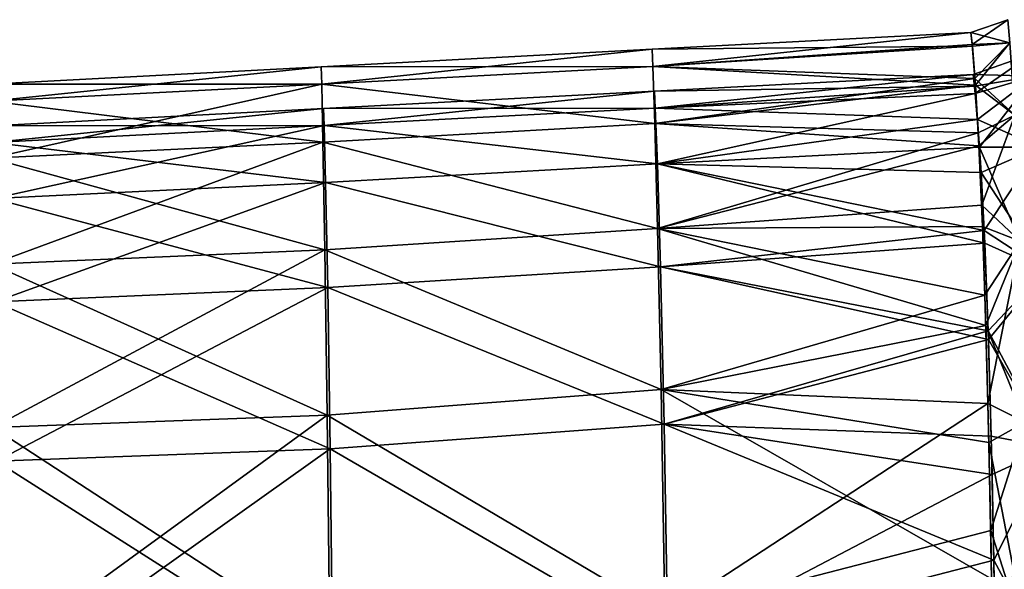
# Model space of a CAD drawing. Extents: x -1633 to 62, y -535 to 375.
# Tile 109 of 256: x -1364 to -1293, y 110 to 149. Entities that reach past the tile are written whole.
import ezdxf

# ---------------------------------------------------------------- set-up
doc = ezdxf.new("R2010")
doc.units = 0
doc.header["$LTSCALE"] = 33.374815
for name, color, linetype in [('1195', 7, 'CONTINUOUS'), ('1202', 7, 'CONTINUOUS'), ('1208', 7, 'CONTINUOUS'), ('1209', 7, 'CONTINUOUS'), ('1211', 7, 'CONTINUOUS'), ('1218', 7, 'CONTINUOUS'), ('1224', 7, 'CONTINUOUS'), ('1225', 7, 'CONTINUOUS')]:
    doc.layers.add(name, color=color, linetype=linetype)

msp = doc.modelspace()

# ---------------------------------------------------------------- linework, layer by layer
at = {"layer": '1195', "color": 7, "linetype": 'CONTINUOUS'}
for points in [[(-1318.129, 143.882), (-1295.29, 145.079), (-1295.19, 144.243, 16.363), (-1318.129, 143.882)], [(-1318.069, 142.673, 18.772), (-1318.129, 143.882), (-1295.19, 144.243, 16.363), (-1318.069, 142.673, 18.772)], [(-1294.974, 141.854, 31.607), (-1318.069, 142.673, 18.772), (-1295.19, 144.243, 16.363), (-1294.974, 141.854, 31.607)], [(-1318.129, 143.882), (-1318.069, 142.673, 18.772), (-1341.847, 142.639), (-1318.129, 143.882)], [(-1365.564, 141.396), (-1341.847, 142.639), (-1341.804, 141.416, 18.031), (-1365.564, 141.396)], [(-1341.847, 142.639), (-1318.069, 142.673, 18.772), (-1341.804, 141.416, 18.031), (-1341.847, 142.639)], [(-1318.069, 142.673, 18.772), (-1317.909, 138.672, 38.44), (-1341.804, 141.416, 18.031), (-1318.069, 142.673, 18.772)], [(-1317.909, 138.672, 38.44), (-1318.069, 142.673, 18.772), (-1294.974, 141.854, 31.607), (-1317.909, 138.672, 38.44)], [(-1294.715, 138.069, 45.684), (-1317.909, 138.672, 38.44), (-1294.974, 141.854, 31.607), (-1294.715, 138.069, 45.684)], [(-1365.542, 140.199, 16.979), (-1365.564, 141.396), (-1341.804, 141.416, 18.031), (-1365.542, 140.199, 16.979)], [(-1341.692, 137.347, 37.421), (-1365.542, 140.199, 16.979), (-1341.804, 141.416, 18.031), (-1341.692, 137.347, 37.421)], [(-1317.909, 138.672, 38.44), (-1341.692, 137.347, 37.421), (-1341.804, 141.416, 18.031), (-1317.909, 138.672, 38.44)], [(-1365.482, 136.202, 35.764), (-1365.542, 140.199, 16.979), (-1341.692, 137.347, 37.421), (-1365.482, 136.202, 35.764)], [(-1317.909, 138.672, 38.44), (-1317.682, 131.315, 58.21), (-1341.692, 137.347, 37.421), (-1317.909, 138.672, 38.44)], [(-1317.682, 131.315, 58.21), (-1317.909, 138.672, 38.44), (-1294.454, 133.005, 58.616), (-1317.682, 131.315, 58.21)], [(-1294.454, 133.005, 58.616), (-1317.909, 138.672, 38.44), (-1294.715, 138.069, 45.684), (-1294.454, 133.005, 58.616)], [(-1341.534, 129.832, 57.241), (-1365.482, 136.202, 35.764), (-1341.692, 137.347, 37.421), (-1341.534, 129.832, 57.241)], [(-1317.682, 131.315, 58.21), (-1341.534, 129.832, 57.241), (-1341.692, 137.347, 37.421), (-1317.682, 131.315, 58.21)], [(-1365.399, 128.798, 55.331), (-1365.482, 136.202, 35.764), (-1341.534, 129.832, 57.241), (-1365.399, 128.798, 55.331)], [(-1294.209, 126.713, 70.505), (-1317.682, 131.315, 58.21), (-1294.454, 133.005, 58.616), (-1294.209, 126.713, 70.505)], [(-1317.682, 131.315, 58.21), (-1317.42, 120.038, 77.285), (-1341.534, 129.832, 57.241), (-1317.682, 131.315, 58.21)], [(-1317.42, 120.038, 77.285), (-1317.682, 131.315, 58.21), (-1294.209, 126.713, 70.505), (-1317.42, 120.038, 77.285)], [(-1341.353, 118.273, 76.56), (-1365.399, 128.798, 55.331), (-1341.534, 129.832, 57.241), (-1341.353, 118.273, 76.56)], [(-1317.42, 120.038, 77.285), (-1341.353, 118.273, 76.56), (-1341.534, 129.832, 57.241), (-1317.42, 120.038, 77.285)], [(-1365.303, 117.38, 74.653), (-1365.399, 128.798, 55.331), (-1341.353, 118.273, 76.56), (-1365.303, 117.38, 74.653)], [(-1293.99, 119.171, 81.46), (-1317.42, 120.038, 77.285), (-1294.209, 126.713, 70.505), (-1293.99, 119.171, 81.46)], [(-1317.42, 120.038, 77.285), (-1317.157, 104.276, 94.871), (-1341.353, 118.273, 76.56), (-1317.42, 120.038, 77.285)], [(-1317.157, 104.276, 94.871), (-1317.42, 120.038, 77.285), (-1293.801, 110.302, 91.555), (-1317.157, 104.276, 94.871)], [(-1293.801, 110.302, 91.555), (-1317.42, 120.038, 77.285), (-1293.99, 119.171, 81.46), (-1293.801, 110.302, 91.555)], [(-1341.172, 102.07, 94.448), (-1365.303, 117.38, 74.653), (-1341.353, 118.273, 76.56), (-1341.172, 102.07, 94.448)], [(-1317.157, 104.276, 94.871), (-1341.172, 102.07, 94.448), (-1341.353, 118.273, 76.56), (-1317.157, 104.276, 94.871)], [(-1365.207, 101.34, 92.704), (-1365.303, 117.38, 74.653), (-1341.172, 102.07, 94.448), (-1365.207, 101.34, 92.704)], [(-1293.644, 100.021, 100.792), (-1317.157, 104.276, 94.871), (-1293.801, 110.302, 91.555), (-1293.644, 100.021, 100.792)]]:
    msp.add_3dface(points, dxfattribs=at)
at = {"layer": '1202', "color": 7, "linetype": 'CONTINUOUS'}
for points in [[(-1295.29, 145.079), (-1318.129, 143.882), (-1318.069, 142.673, -18.772), (-1295.29, 145.079)], [(-1295.29, 145.079), (-1318.069, 142.673, -18.772), (-1295.136, 143.714, -20.815), (-1295.29, 145.079)], [(-1318.129, 143.882), (-1341.847, 142.639), (-1341.804, 141.416, -18.031), (-1318.129, 143.882)], [(-1318.069, 142.673, -18.772), (-1318.129, 143.882), (-1341.804, 141.416, -18.031), (-1318.069, 142.673, -18.772)], [(-1318.069, 142.673, -18.772), (-1317.909, 138.672, -38.44), (-1295.136, 143.714, -20.815), (-1318.069, 142.673, -18.772)], [(-1295.136, 143.714, -20.815), (-1317.909, 138.672, -38.44), (-1294.829, 139.869, -39.737), (-1295.136, 143.714, -20.815)], [(-1341.847, 142.639), (-1365.564, 141.396), (-1365.542, 140.199, -16.979), (-1341.847, 142.639)], [(-1341.804, 141.416, -18.031), (-1341.847, 142.639), (-1365.542, 140.199, -16.979), (-1341.804, 141.416, -18.031)], [(-1317.909, 138.672, -38.44), (-1318.069, 142.673, -18.772), (-1341.804, 141.416, -18.031), (-1317.909, 138.672, -38.44)], [(-1341.804, 141.416, -18.031), (-1365.542, 140.199, -16.979), (-1365.482, 136.202, -35.764), (-1341.804, 141.416, -18.031)], [(-1341.692, 137.347, -37.421), (-1341.804, 141.416, -18.031), (-1365.482, 136.202, -35.764), (-1341.692, 137.347, -37.421)], [(-1341.692, 137.347, -37.421), (-1317.909, 138.672, -38.44), (-1341.804, 141.416, -18.031), (-1341.692, 137.347, -37.421)], [(-1294.829, 139.869, -39.737), (-1317.909, 138.672, -38.44), (-1294.496, 133.918, -56.576), (-1294.829, 139.869, -39.737)], [(-1317.682, 131.315, -58.21), (-1317.909, 138.672, -38.44), (-1341.692, 137.347, -37.421), (-1317.682, 131.315, -58.21)], [(-1317.909, 138.672, -38.44), (-1317.682, 131.315, -58.21), (-1294.496, 133.918, -56.576), (-1317.909, 138.672, -38.44)], [(-1341.692, 137.347, -37.421), (-1365.482, 136.202, -35.764), (-1365.399, 128.798, -55.331), (-1341.692, 137.347, -37.421)], [(-1341.534, 129.832, -57.241), (-1341.692, 137.347, -37.421), (-1365.399, 128.798, -55.331), (-1341.534, 129.832, -57.241)], [(-1341.534, 129.832, -57.241), (-1317.682, 131.315, -58.21), (-1341.692, 137.347, -37.421), (-1341.534, 129.832, -57.241)], [(-1294.496, 133.918, -56.576), (-1317.682, 131.315, -58.21), (-1294.189, 126.092, -71.518), (-1294.496, 133.918, -56.576)], [(-1317.42, 120.038, -77.285), (-1317.682, 131.315, -58.21), (-1341.534, 129.832, -57.241), (-1317.42, 120.038, -77.285)], [(-1317.682, 131.315, -58.21), (-1317.42, 120.038, -77.285), (-1294.189, 126.092, -71.518), (-1317.682, 131.315, -58.21)], [(-1341.534, 129.832, -57.241), (-1365.399, 128.798, -55.331), (-1365.303, 117.38, -74.653), (-1341.534, 129.832, -57.241)], [(-1341.353, 118.273, -76.56), (-1341.534, 129.832, -57.241), (-1365.303, 117.38, -74.653), (-1341.353, 118.273, -76.56)], [(-1341.353, 118.273, -76.56), (-1317.42, 120.038, -77.285), (-1341.534, 129.832, -57.241), (-1341.353, 118.273, -76.56)], [(-1294.189, 126.092, -71.518), (-1317.42, 120.038, -77.285), (-1293.926, 116.444, -84.826), (-1294.189, 126.092, -71.518)], [(-1317.157, 104.276, -94.87), (-1317.42, 120.038, -77.285), (-1341.353, 118.273, -76.56), (-1317.157, 104.276, -94.87)], [(-1317.42, 120.038, -77.285), (-1317.157, 104.276, -94.87), (-1293.926, 116.444, -84.826), (-1317.42, 120.038, -77.285)], [(-1341.353, 118.273, -76.56), (-1365.303, 117.38, -74.653), (-1365.207, 101.34, -92.704), (-1341.353, 118.273, -76.56)], [(-1341.172, 102.07, -94.448), (-1341.353, 118.273, -76.56), (-1365.207, 101.34, -92.704), (-1341.172, 102.07, -94.448)], [(-1341.172, 102.07, -94.448), (-1317.157, 104.276, -94.87), (-1341.353, 118.273, -76.56), (-1341.172, 102.07, -94.448)], [(-1293.926, 116.444, -84.826), (-1317.157, 104.276, -94.87), (-1293.711, 104.845, -96.728), (-1293.926, 116.444, -84.826)]]:
    msp.add_3dface(points, dxfattribs=at)
at = {"layer": '1208', "color": 7, "linetype": 'CONTINUOUS'}
for points in [[(-1295.29, 145.079), (-1295.136, 143.714, -20.815), (-1291.063, 146.555, 0), (-1295.29, 145.079)], [(-1291.063, 146.555, 0), (-1295.136, 143.714, -20.815), (-1290.892, 144.945, -22.819), (-1291.063, 146.555, 0)], [(-1295.136, 143.714, -20.815), (-1294.829, 139.869, -39.737), (-1290.892, 144.945, -22.819), (-1295.136, 143.714, -20.815)], [(-1294.829, 139.869, -39.737), (-1290.531, 139.879, -45.089), (-1290.892, 144.945, -22.819), (-1294.829, 139.869, -39.737)], [(-1294.829, 139.869, -39.737), (-1294.496, 133.918, -56.576), (-1290.531, 139.879, -45.089), (-1294.829, 139.869, -39.737)], [(-1294.496, 133.918, -56.576), (-1290.122, 131.041, -66.096), (-1290.531, 139.879, -45.089), (-1294.496, 133.918, -56.576)], [(-1294.496, 133.918, -56.576), (-1294.189, 126.092, -71.518), (-1290.122, 131.041, -66.096), (-1294.496, 133.918, -56.576)], [(-1294.189, 126.092, -71.518), (-1289.753, 118.361, -84.999), (-1290.122, 131.041, -66.096), (-1294.189, 126.092, -71.518)], [(-1294.189, 126.092, -71.518), (-1293.926, 116.444, -84.826), (-1289.753, 118.361, -84.999), (-1294.189, 126.092, -71.518)], [(-1293.926, 116.444, -84.826), (-1293.711, 104.845, -96.728), (-1289.753, 118.361, -84.999), (-1293.926, 116.444, -84.826)], [(-1293.711, 104.845, -96.728), (-1289.465, 102.201, -101.044), (-1289.753, 118.361, -84.999), (-1293.711, 104.845, -96.728)]]:
    msp.add_3dface(points, dxfattribs=at)
at = {"layer": '1209', "color": 7, "linetype": 'CONTINUOUS'}
for points in [[(-1290.892, 144.945, 22.82), (-1295.29, 145.079), (-1291.063, 146.555, 0), (-1290.892, 144.945, 22.82)], [(-1295.19, 144.243, 16.363), (-1295.29, 145.079), (-1290.892, 144.945, 22.82), (-1295.19, 144.243, 16.363)], [(-1294.974, 141.854, 31.607), (-1295.19, 144.243, 16.363), (-1290.892, 144.945, 22.82), (-1294.974, 141.854, 31.607)], [(-1290.531, 139.879, 45.089), (-1294.974, 141.854, 31.607), (-1290.892, 144.945, 22.82), (-1290.531, 139.879, 45.089)], [(-1294.715, 138.069, 45.684), (-1294.974, 141.854, 31.607), (-1290.531, 139.879, 45.089), (-1294.715, 138.069, 45.684)], [(-1290.122, 131.041, 66.096), (-1294.715, 138.069, 45.684), (-1290.531, 139.879, 45.089), (-1290.122, 131.041, 66.096)], [(-1294.454, 133.005, 58.616), (-1294.715, 138.069, 45.684), (-1290.122, 131.041, 66.096), (-1294.454, 133.005, 58.616)], [(-1294.209, 126.713, 70.505), (-1294.454, 133.005, 58.616), (-1290.122, 131.041, 66.096), (-1294.209, 126.713, 70.505)], [(-1289.753, 118.361, 84.998), (-1294.209, 126.713, 70.505), (-1290.122, 131.041, 66.096), (-1289.753, 118.361, 84.998)], [(-1293.99, 119.171, 81.46), (-1294.209, 126.713, 70.505), (-1289.753, 118.361, 84.998), (-1293.99, 119.171, 81.46)], [(-1293.801, 110.302, 91.555), (-1293.99, 119.171, 81.46), (-1289.753, 118.361, 84.998), (-1293.801, 110.302, 91.555)], [(-1289.465, 102.202, 101.043), (-1293.801, 110.302, 91.555), (-1289.753, 118.361, 84.998), (-1289.465, 102.202, 101.043)], [(-1293.644, 100.021, 100.792), (-1293.801, 110.302, 91.555), (-1289.465, 102.202, 101.043), (-1293.644, 100.021, 100.792)]]:
    msp.add_3dface(points, dxfattribs=at)
at = {"layer": '1211', "color": 7, "linetype": 'CONTINUOUS'}
for points in [[(-1318.238, 145.648, 19.135), (-1295.447, 148.075), (-1318.286, 146.878), (-1318.238, 145.648, 19.135)], [(-1295.356, 147.223, 16.674), (-1295.447, 148.075), (-1318.238, 145.648, 19.135), (-1295.356, 147.223, 16.674)], [(-1341.974, 144.385, 18.433), (-1318.286, 146.878), (-1342.004, 145.635), (-1341.974, 144.385, 18.433)], [(-1318.238, 145.648, 19.135), (-1318.286, 146.878), (-1341.974, 144.385, 18.433), (-1318.238, 145.648, 19.135)], [(-1295.157, 144.783, 32.232), (-1295.356, 147.223, 16.674), (-1318.238, 145.648, 19.135), (-1295.157, 144.783, 32.232)], [(-1342.004, 145.635), (-1365.721, 144.392), (-1365.711, 143.167, 17.391), (-1342.004, 145.635)], [(-1341.974, 144.385, 18.433), (-1342.004, 145.635), (-1365.711, 143.167, 17.391), (-1341.974, 144.385, 18.433)], [(-1318.105, 141.567, 39.205), (-1318.238, 145.648, 19.135), (-1341.974, 144.385, 18.433), (-1318.105, 141.567, 39.205)], [(-1318.105, 141.567, 39.205), (-1295.157, 144.783, 32.232), (-1318.238, 145.648, 19.135), (-1318.105, 141.567, 39.205)], [(-1294.918, 140.91, 46.623), (-1295.157, 144.783, 32.232), (-1318.105, 141.567, 39.205), (-1294.918, 140.91, 46.623)], [(-1341.974, 144.385, 18.433), (-1365.711, 143.167, 17.391), (-1365.679, 139.077, 36.597), (-1341.974, 144.385, 18.433)], [(-1341.889, 140.223, 38.251), (-1341.974, 144.385, 18.433), (-1365.679, 139.077, 36.597), (-1341.889, 140.223, 38.251)], [(-1341.889, 140.223, 38.251), (-1318.105, 141.567, 39.205), (-1341.974, 144.385, 18.433), (-1341.889, 140.223, 38.251)], [(-1317.902, 134.051, 59.42), (-1318.105, 141.567, 39.205), (-1341.889, 140.223, 38.251), (-1317.902, 134.051, 59.42)], [(-1317.902, 134.051, 59.42), (-1294.918, 140.91, 46.623), (-1318.105, 141.567, 39.205), (-1317.902, 134.051, 59.42)], [(-1294.673, 135.722, 59.867), (-1294.918, 140.91, 46.623), (-1317.902, 134.051, 59.42), (-1294.673, 135.722, 59.867)], [(-1341.889, 140.223, 38.251), (-1365.679, 139.077, 36.597), (-1365.618, 131.5, 56.617), (-1341.889, 140.223, 38.251)], [(-1341.754, 132.529, 58.535), (-1341.889, 140.223, 38.251), (-1365.618, 131.5, 56.617), (-1341.754, 132.529, 58.535)], [(-1341.754, 132.529, 58.535), (-1317.902, 134.051, 59.42), (-1341.889, 140.223, 38.251), (-1341.754, 132.529, 58.535)], [(-1294.439, 129.268, 72.059), (-1294.673, 135.722, 59.867), (-1317.902, 134.051, 59.42), (-1294.439, 129.268, 72.059)], [(-1317.654, 122.519, 78.958), (-1317.902, 134.051, 59.42), (-1341.754, 132.529, 58.535), (-1317.654, 122.519, 78.958)], [(-1317.654, 122.519, 78.958), (-1294.439, 129.268, 72.059), (-1317.902, 134.051, 59.42), (-1317.654, 122.519, 78.958)], [(-1341.754, 132.529, 58.535), (-1365.618, 131.5, 56.617), (-1365.533, 119.804, 76.406), (-1341.754, 132.529, 58.535)], [(-1341.584, 120.683, 78.332), (-1341.754, 132.529, 58.535), (-1365.533, 119.804, 76.406), (-1341.584, 120.683, 78.332)], [(-1341.584, 120.683, 78.332), (-1317.654, 122.519, 78.958), (-1341.754, 132.529, 58.535), (-1341.584, 120.683, 78.332)], [(-1294.223, 121.528, 83.3), (-1294.439, 129.268, 72.059), (-1317.654, 122.519, 78.958), (-1294.223, 121.528, 83.3)], [(-1317.383, 106.398, 96.984), (-1317.654, 122.519, 78.958), (-1341.584, 120.683, 78.332), (-1317.383, 106.398, 96.984)], [(-1317.383, 106.398, 96.984), (-1294.223, 121.528, 83.3), (-1317.654, 122.519, 78.958), (-1317.383, 106.398, 96.984)], [(-1294.031, 112.427, 93.66), (-1294.223, 121.528, 83.3), (-1317.383, 106.398, 96.984), (-1294.031, 112.427, 93.66)], [(-1341.584, 120.683, 78.332), (-1365.533, 119.804, 76.406), (-1365.428, 103.365, 94.906), (-1341.584, 120.683, 78.332)], [(-1341.394, 104.071, 96.672), (-1341.584, 120.683, 78.332), (-1365.428, 103.365, 94.906), (-1341.394, 104.071, 96.672)], [(-1341.394, 104.071, 96.672), (-1317.383, 106.398, 96.984), (-1341.584, 120.683, 78.332), (-1341.394, 104.071, 96.672)], [(-1293.864, 101.886, 103.131), (-1294.031, 112.427, 93.66), (-1317.383, 106.398, 96.984), (-1293.864, 101.886, 103.131)]]:
    msp.add_3dface(points, dxfattribs=at)
at = {"layer": '1218', "color": 7, "linetype": 'CONTINUOUS'}
for points in [[(-1318.286, 146.878), (-1295.447, 148.075), (-1295.344, 147.102, -17.795), (-1318.286, 146.878)], [(-1342.004, 145.635), (-1318.286, 146.878), (-1318.238, 145.648, -19.136), (-1342.004, 145.635)], [(-1318.286, 146.878), (-1295.344, 147.102, -17.795), (-1318.238, 145.648, -19.136), (-1318.286, 146.878)], [(-1295.344, 147.102, -17.795), (-1295.125, 144.321, -34.332), (-1318.238, 145.648, -19.136), (-1295.344, 147.102, -17.795)], [(-1365.721, 144.392), (-1342.004, 145.635), (-1341.974, 144.385, -18.433), (-1365.721, 144.392)], [(-1342.004, 145.635), (-1318.238, 145.648, -19.136), (-1341.974, 144.385, -18.433), (-1342.004, 145.635)], [(-1318.238, 145.648, -19.136), (-1318.105, 141.567, -39.206), (-1341.974, 144.385, -18.433), (-1318.238, 145.648, -19.136)], [(-1318.238, 145.648, -19.136), (-1295.125, 144.321, -34.332), (-1318.105, 141.567, -39.206), (-1318.238, 145.648, -19.136)], [(-1365.711, 143.167, -17.391), (-1365.721, 144.392), (-1341.974, 144.385, -18.433), (-1365.711, 143.167, -17.391)], [(-1341.889, 140.223, -38.251), (-1365.711, 143.167, -17.391), (-1341.974, 144.385, -18.433), (-1341.889, 140.223, -38.251)], [(-1318.105, 141.567, -39.206), (-1341.889, 140.223, -38.251), (-1341.974, 144.385, -18.433), (-1318.105, 141.567, -39.206)], [(-1295.125, 144.321, -34.332), (-1294.868, 139.957, -49.412), (-1318.105, 141.567, -39.206), (-1295.125, 144.321, -34.332)], [(-1365.679, 139.077, -36.597), (-1365.711, 143.167, -17.391), (-1341.889, 140.223, -38.251), (-1365.679, 139.077, -36.597)], [(-1318.105, 141.567, -39.206), (-1317.902, 134.051, -59.421), (-1341.889, 140.223, -38.251), (-1318.105, 141.567, -39.206)], [(-1318.105, 141.567, -39.206), (-1294.868, 139.957, -49.412), (-1317.902, 134.051, -59.421), (-1318.105, 141.567, -39.206)], [(-1341.754, 132.529, -58.535), (-1365.679, 139.077, -36.597), (-1341.889, 140.223, -38.251), (-1341.754, 132.529, -58.535)], [(-1317.902, 134.051, -59.421), (-1341.754, 132.529, -58.535), (-1341.889, 140.223, -38.251), (-1317.902, 134.051, -59.421)], [(-1294.868, 139.957, -49.412), (-1294.611, 134.19, -63.084), (-1317.902, 134.051, -59.421), (-1294.868, 139.957, -49.412)], [(-1365.618, 131.5, -56.617), (-1365.679, 139.077, -36.597), (-1341.754, 132.529, -58.535), (-1365.618, 131.5, -56.617)], [(-1294.611, 134.19, -63.084), (-1294.373, 127.113, -75.482), (-1317.902, 134.051, -59.421), (-1294.611, 134.19, -63.084)], [(-1317.902, 134.051, -59.421), (-1317.654, 122.518, -78.96), (-1341.754, 132.529, -58.535), (-1317.902, 134.051, -59.421)], [(-1317.902, 134.051, -59.421), (-1294.373, 127.113, -75.482), (-1317.654, 122.518, -78.96), (-1317.902, 134.051, -59.421)], [(-1341.584, 120.683, -78.332), (-1365.618, 131.5, -56.617), (-1341.754, 132.529, -58.535), (-1341.584, 120.683, -78.332)], [(-1317.654, 122.518, -78.96), (-1341.584, 120.683, -78.332), (-1341.754, 132.529, -58.535), (-1317.654, 122.518, -78.96)], [(-1365.533, 119.804, -76.406), (-1365.618, 131.5, -56.617), (-1341.584, 120.683, -78.332), (-1365.533, 119.804, -76.406)], [(-1294.373, 127.113, -75.482), (-1294.158, 118.73, -86.755), (-1317.654, 122.518, -78.96), (-1294.373, 127.113, -75.482)], [(-1317.654, 122.518, -78.96), (-1317.383, 106.396, -96.986), (-1341.584, 120.683, -78.332), (-1317.654, 122.518, -78.96)], [(-1294.158, 118.73, -86.755), (-1293.97, 108.963, -97.024), (-1317.654, 122.518, -78.96), (-1294.158, 118.73, -86.755)], [(-1317.654, 122.518, -78.96), (-1293.97, 108.963, -97.024), (-1317.383, 106.396, -96.986), (-1317.654, 122.518, -78.96)], [(-1341.394, 104.071, -96.672), (-1365.533, 119.804, -76.406), (-1341.584, 120.683, -78.332), (-1341.394, 104.071, -96.672)], [(-1317.383, 106.396, -96.986), (-1341.394, 104.071, -96.672), (-1341.584, 120.683, -78.332), (-1317.383, 106.396, -96.986)], [(-1365.428, 103.365, -94.906), (-1365.533, 119.804, -76.406), (-1341.394, 104.071, -96.672), (-1365.428, 103.365, -94.906)]]:
    msp.add_3dface(points, dxfattribs=at)
at = {"layer": '1224', "color": 7, "linetype": 'CONTINUOUS'}
for points in [[(-1295.447, 148.075), (-1295.356, 147.223, 16.674), (-1292.805, 148.997, 0), (-1295.447, 148.075)], [(-1292.805, 148.997, 0), (-1295.356, 147.223, 16.674), (-1292.647, 147.35, 23.191), (-1292.805, 148.997, 0)], [(-1295.356, 147.223, 16.674), (-1295.157, 144.783, 32.232), (-1292.647, 147.35, 23.191), (-1295.356, 147.223, 16.674)], [(-1292.647, 147.35, 23.191), (-1295.157, 144.783, 32.232), (-1292.309, 142.173, 45.85), (-1292.647, 147.35, 23.191)], [(-1295.157, 144.783, 32.232), (-1294.918, 140.91, 46.623), (-1292.309, 142.173, 45.85), (-1295.157, 144.783, 32.232)], [(-1294.918, 140.91, 46.623), (-1294.673, 135.722, 59.867), (-1292.309, 142.173, 45.85), (-1294.918, 140.91, 46.623)], [(-1292.309, 142.173, 45.85), (-1294.673, 135.722, 59.867), (-1291.92, 133.142, 67.26), (-1292.309, 142.173, 45.85)], [(-1294.673, 135.722, 59.867), (-1294.439, 129.268, 72.059), (-1291.92, 133.142, 67.26), (-1294.673, 135.722, 59.867)], [(-1294.439, 129.268, 72.059), (-1294.223, 121.528, 83.3), (-1291.92, 133.142, 67.26), (-1294.439, 129.268, 72.059)], [(-1291.92, 133.142, 67.26), (-1294.223, 121.528, 83.3), (-1291.556, 120.192, 86.547), (-1291.92, 133.142, 67.26)], [(-1294.223, 121.528, 83.3), (-1294.031, 112.427, 93.66), (-1291.556, 120.192, 86.547), (-1294.223, 121.528, 83.3)], [(-1291.556, 120.192, 86.547), (-1294.031, 112.427, 93.66), (-1291.259, 103.707, 102.918), (-1291.556, 120.192, 86.547)], [(-1294.031, 112.427, 93.66), (-1293.864, 101.886, 103.131), (-1291.259, 103.707, 102.918), (-1294.031, 112.427, 93.66)]]:
    msp.add_3dface(points, dxfattribs=at)
at = {"layer": '1225', "color": 7, "linetype": 'CONTINUOUS'}
for points in [[(-1295.447, 148.075), (-1292.805, 148.997, 0), (-1292.647, 147.35, -23.19), (-1295.447, 148.075)], [(-1295.344, 147.102, -17.795), (-1295.447, 148.075), (-1292.647, 147.35, -23.19), (-1295.344, 147.102, -17.795)], [(-1295.125, 144.321, -34.332), (-1295.344, 147.102, -17.795), (-1292.647, 147.35, -23.19), (-1295.125, 144.321, -34.332)], [(-1295.125, 144.321, -34.332), (-1292.647, 147.35, -23.19), (-1292.309, 142.173, -45.85), (-1295.125, 144.321, -34.332)], [(-1294.868, 139.957, -49.412), (-1295.125, 144.321, -34.332), (-1292.309, 142.173, -45.85), (-1294.868, 139.957, -49.412)], [(-1294.868, 139.957, -49.412), (-1292.309, 142.173, -45.85), (-1291.92, 133.142, -67.26), (-1294.868, 139.957, -49.412)], [(-1294.611, 134.19, -63.084), (-1294.868, 139.957, -49.412), (-1291.92, 133.142, -67.26), (-1294.611, 134.19, -63.084)], [(-1294.373, 127.113, -75.482), (-1294.611, 134.19, -63.084), (-1291.92, 133.142, -67.26), (-1294.373, 127.113, -75.482)], [(-1294.373, 127.113, -75.482), (-1291.92, 133.142, -67.26), (-1291.556, 120.191, -86.547), (-1294.373, 127.113, -75.482)], [(-1294.158, 118.73, -86.755), (-1294.373, 127.113, -75.482), (-1291.556, 120.191, -86.547), (-1294.158, 118.73, -86.755)], [(-1294.158, 118.73, -86.755), (-1291.556, 120.191, -86.547), (-1291.259, 103.707, -102.918), (-1294.158, 118.73, -86.755)], [(-1293.97, 108.963, -97.024), (-1294.158, 118.73, -86.755), (-1291.259, 103.707, -102.918), (-1293.97, 108.963, -97.024)]]:
    msp.add_3dface(points, dxfattribs=at)

doc.saveas('drawing.dxf')
